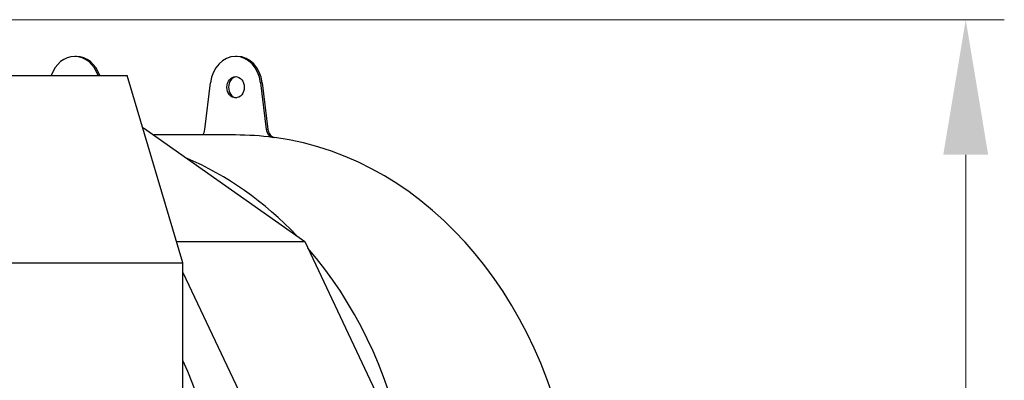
# Model space of a CAD drawing. Header units: inches. Extents: x 0 to 23760, y -13 to 16800.
# Tile 184 of 256: x 12595 to 13617, y 7776 to 8150. Entities that reach past the tile are written whole.
import ezdxf

# ---------------------------------------------------------------- set-up
doc = ezdxf.new("R2010")
doc.units = ezdxf.units.IN
doc.layers.add('1', color=7, linetype='Continuous', true_color=0xffffff)
doc.layers.add('254', color=7, linetype='Continuous', true_color=0xffffff)
doc.styles.add('latin_extended', font='simplex.shx')
doc.dimstyles.get("Standard").update_dxf_attribs({"dimtxt": 0.18, "dimasz": 0.18, "dimexe": 0.18, "dimexo": 0.0625, "dimgap": 0.09, "dimtad": 0, "dimtih": 1, "dimtoh": 1, "dimdec": 4, "dimzin": 0, "dimdsep": 46, "dimtxsty": 'Standard', "dimcen": 0.09, "dimadec": 0, "dimazin": 0, "dimtfac": 1, "dimtdec": 4, "dimtofl": 0, "dimtmove": 0, "dimatfit": 3, "dimfxl": 1, "dimtolj": 1, "dimtzin": 0, "dimarcsym": 0})

# ---------------------------------------------------------------- blocks, each defined once
blk = doc.blocks.new('_U9')
at = {"layer": '254', "color": 3, "linetype": 'Continuous', "lineweight": 13, "transparency": 16777216}
for p, q in [((12223.1, 8150.2), (13616.9, 8150.2)), ((13576.9, 8010.2), (13576.9, 5825)), ((11763.3, 5685), (13616.9, 5685))]:
    blk.add_line(p, q, dxfattribs=at)
at = {"layer": '254', "color": 3, "transparency": 16777216}
for points in [[(13600.2, 8010.2), (13553.6, 8010.2), (13576.9, 8150.2)], [(13553.6, 5825), (13600.2, 5825), (13576.9, 5685)]]:
    blk.add_solid(points, dxfattribs=at)
at = {"layer": 'Defpoints', "color": 0, "transparency": 16777216}
for p in [(12183.1, 8150.2), (11723.3, 5685), (13576.9, 5685)]:
    blk.add_point(p, dxfattribs=at)
at = {"layer": '254', "color": 2, "lineweight": 13, "transparency": 16777216, "insert": (13366.9, 6670.9), "char_height": 140, "attachment_point": 1, "rotation": 90, "style": 'latin_extended'}
blk.add_mtext('\\A1;2465', dxfattribs=at)

msp = doc.modelspace()

# ---------------------------------------------------------------- linework, layer by layer
at = {"layer": '1', "color": 2, "linetype": 'Continuous', "lineweight": 25}
for p, q in [((12654.152, 8112.19), (12652.432, 8112.19)), ((12821.063, 8112.19), (12819.342, 8112.19)), ((12477.981, 8092.428), (12706.838, 8092.428)), ((12764.785, 7898.072), (12706.838, 8092.428)), ((12787.49, 8036.503), (12793.417, 8084.92)), ((12845.267, 8084.92), (12851.195, 8036.503)), ((12846.988, 8084.92), (12852.915, 8036.503)), ((12723.027, 8038.123), (12723.855, 8038.123)), ((12723.855, 8038.123), (12891.199, 7920.176)), ((12819.342, 8030.69), (12734.401, 8030.69)), ((12758.196, 7920.176), (12891.199, 7920.176)), ((12891.199, 7920.176), (12989.731, 7711.835)), ((12535.928, 7898.072), (12764.785, 7898.072)), ((12764.785, 7414.787), (12764.785, 7898.072)), ((12764.785, 7888.079), (12848.138, 7711.835))]:
    msp.add_line(p, q, dxfattribs=at)
at = {"layer": '1', "color": 110, "linetype": 'Continuous', "lineweight": 13}
for p, q in [((12845.267, 8084.92), (12846.988, 8084.92)), ((12851.195, 8036.503), (12852.915, 8036.503)), ((12858.389, 8028.043), (12860.11, 8028.043))]:
    msp.add_line(p, q, dxfattribs=at)
at = {"layer": '1', "color": 2, "linetype": 'Continuous', "lineweight": 25}
for centre, major_axis, start_param, end_param in [((12652.432, 8080.19), (0, -32), 1.96323588, 4.31994943), ((12654.152, 8080.19), (0, 32), 5.10482853, 6.28318531), ((12819.342, 8080.19), (0, 32), 4.86074701, 7.70562361), ((12821.063, 8080.19), (0, 32), 4.86074701, 6.28318531), ((12821.063, 8080.19), (0, -11), 3.23721488, 4.71238898), ((12821.063, 8080.19), (0, -11), 4.71238898, 6.18756308), ((12779.388, 8037.981), (0, -10), 0.75374498, 1.4224383), ((12819.342, 7600.19), (0, -430.5), 3.03063917, 3.14159265), ((12859.296, 8037.981), (0, -10), 4.86074701, 6.17223182), ((12861.017, 8037.981), (0, -10), 4.86074701, 6.17223182), ((12821.063, 7600.19), (0, -430.5), 0.37144271, 3.03063917), ((12652.432, 7600.19), (0, -430.5), 2.42924671, 2.80665599), ((12652.432, 7600.19), (0, -430.5), 1.27466789, 2.38520773), ((12476.374, 7600.19), (0, 403.35), 4.71238898, 5.22211239)]:
    msp.add_ellipse(centre, major_axis=major_axis, ratio=0.81915204, start_param=start_param, end_param=end_param, dxfattribs=at)
msp.add_ellipse((12819.342, 8080.19), major_axis=(0, -11), ratio=0.81915204, dxfattribs=at)

# ---------------------------------------------------------------- dimensions: what is measured, and where the dimension line sits
at = {"layer": '254', "color": 2, "linetype": 'Continuous', "lineweight": 13}
dim = msp.add_linear_dim(base=(13576.914, 5684.974), p1=(12183.106, 8150.209), p2=(11723.306, 5684.974), angle=90, dimstyle='Standard', override={"dimscale": 40, "dimtxt": 3.5, "dimasz": 3.5, "dimexe": 1, "dimexo": 1, "dimgap": 1.75, "dimtad": 1, "dimtih": 0, "dimtoh": 0, "dimdec": 0, "dimlfac": 1, "dimzin": 8, "dimdsep": 46, "dimlunit": 2, "dimtxsty": 'latin_extended', "dimsah": 1, "dimse1": 0, "dimse2": 0, "dimsd1": 0, "dimsd2": 0, "dimclrd": 3, "dimclre": 3, "dimclrt": 2, "dimtol": 0, "dimtm": -0.1, "dimtfac": 0.714286, "dimtdec": 3, "dimtofl": 1, "dimtmove": 0, "dimtzin": 8, "dimlwd": 13, "dimlwe": 13}, dxfattribs=at)
dim.commit()
dim.dimension.update_dxf_attribs({"geometry": '_U9', "text_midpoint": (13576.914, 6917.591), "dimtype": 160})

doc.saveas('drawing.dxf')
